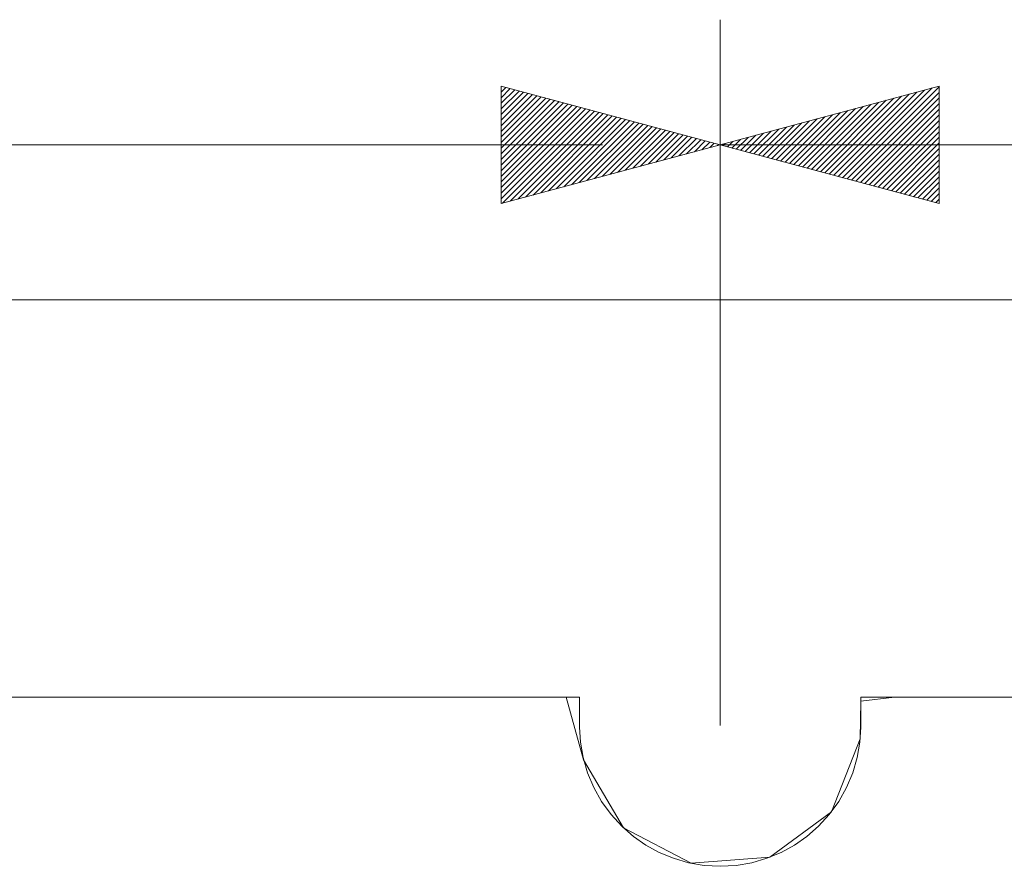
# Model space of a CAD drawing. Header units: inches. Extents: x 513 to 854, y 267 to 501.
# Tile 111 of 214: x 653 to 668, y 466 to 479. Entities that reach past the tile are written whole.
import ezdxf

# ---------------------------------------------------------------- set-up
doc = ezdxf.new("R2010")
doc.units = ezdxf.units.IN
doc.header["$MEASUREMENT"] = 0
for name, pattern in [('AI-Linetype-14', [25.719999, 12.86, -12.86]), ('AI-Linetype-15', [25.719999, 12.86, -12.86]), ('AI-Linetype-20', [25.719999, 12.86, -12.86]), ('AI-Linetype-22', [25.719999, 12.86, -12.86])]:
    doc.linetypes.add(name, pattern=pattern)
doc.layers.add('1', color=7, linetype='Continuous')
doc.layers.add('Top', color=7, linetype='Continuous')

# ---------------------------------------------------------------- blocks, each defined once
blk = doc.blocks.new('block 3')
at = {"layer": '1', "color": 8, "lineweight": 18, "true_color": 0x808080}
blk.add_lwpolyline([(810.31, 475.01), (522.61, 475.01)], dxfattribs=at)
blk = doc.blocks.new('block 1352')
at = {"layer": '1', "color": 18, "lineweight": 13, "true_color": 0x4c0000}
blk.add_lwpolyline([(665.96, 468.66), (672.798, 468.66)], dxfattribs=at)
blk = doc.blocks.new('block 1356')
at = {"layer": '1', "color": 18, "lineweight": 13, "true_color": 0x4c0000}
blk.add_lwpolyline([(665.96, 468.66), (672.798, 468.66)], dxfattribs=at)
blk = doc.blocks.new('block 1501')
at = {"layer": '1', "color": 18, "lineweight": 13, "true_color": 0x4c0000}
blk.add_lwpolyline([(548.338, 468.66), (661.46, 468.66)], dxfattribs=at)
blk = doc.blocks.new('block 1554')
at = {"layer": '1', "color": 18, "lineweight": 13, "true_color": 0x4c0000}
blk.add_lwpolyline([(548.338, 468.66), (661.46, 468.66)], dxfattribs=at)
blk = doc.blocks.new('block 4397')
at = {"layer": '1', "color": 193, "linetype": 'AI-Linetype-14', "lineweight": 18, "true_color": 0x9966cc}
blk.add_lwpolyline([(546.088, 477.487), (663.71, 477.487)], dxfattribs=at)
blk = doc.blocks.new('block 4398')
at = {"layer": '1', "color": 193, "linetype": 'AI-Linetype-15', "lineweight": 18, "true_color": 0x9966cc}
blk.add_lwpolyline([(663.71, 468.209), (663.71, 479.487)], dxfattribs=at)
blk = doc.blocks.new('block 4403')
at = {"layer": '1', "color": 193, "linetype": 'AI-Linetype-20', "lineweight": 18, "true_color": 0x9966cc}
blk.add_lwpolyline([(663.71, 477.487), (792.67, 477.487)], dxfattribs=at)
blk = doc.blocks.new('block 4405')
at = {"layer": '1', "color": 193, "linetype": 'AI-Linetype-22', "lineweight": 18, "true_color": 0x9966cc}
blk.add_lwpolyline([(663.71, 468.209), (663.71, 479.487)], dxfattribs=at)
blk = doc.blocks.new('block 4917')
at = {"layer": '1', "color": 155, "lineweight": 18, "true_color": 0x4c7299}
blk.add_lwpolyline([(661.46, 468.66), (661.46, 468.182), (661.476, 467.94), (661.519, 467.695), (661.591, 467.453), (661.69, 467.218), (661.815, 466.994), (661.965, 466.788), (662.136, 466.601), (662.324, 466.436), (662.524, 466.297), (662.735, 466.181), (662.962, 466.087), (663.204, 466.017), (663.454, 465.973), (663.71, 465.959), (663.965, 465.973), (664.216, 466.017), (664.457, 466.087), (664.684, 466.181), (664.896, 466.297), (665.096, 466.436), (665.283, 466.601), (665.454, 466.788), (665.604, 466.994), (665.73, 467.218), (665.829, 467.453), (665.9, 467.695), (665.943, 467.94), (665.959, 468.182), (665.96, 468.66)], dxfattribs=at)
blk = doc.blocks.new('block 4919')
at = {"layer": '1', "color": 155, "lineweight": 18, "true_color": 0x4c7299}
blk.add_lwpolyline([(548.338, 468.66), (661.46, 468.66)], dxfattribs=at)
blk = doc.blocks.new('block 4930')
at = {"layer": '1', "color": 155, "lineweight": 18, "true_color": 0x4c7299}
blk.add_lwpolyline([(665.96, 468.66), (672.798, 468.66)], dxfattribs=at)
blk = doc.blocks.new('block 4949')
at = {"layer": '1', "color": 18, "lineweight": 18, "true_color": 0x4c0000}
blk.add_lwpolyline([(626.452, 468.66), (645.651, 468.66), (655.25, 468.66), (660.049, 468.66), (661.249, 468.66), (661.527, 467.661), (662.164, 466.574), (663.246, 466.007), (664.501, 466.103), (665.487, 466.829), (665.949, 467.994), (665.96, 468.596), (666.496, 468.66), (671.296, 468.66)], dxfattribs=at)
blk = doc.blocks.new('block 5164')
at = {"layer": '1', "color": 18, "lineweight": 13, "true_color": 0x4c0000}
blk.add_lwpolyline([(626.452, 468.66), (645.651, 468.66), (655.25, 468.66), (660.049, 468.66), (661.249, 468.66), (661.527, 467.661), (662.164, 466.574), (663.246, 466.007), (664.501, 466.103), (665.487, 466.829), (665.949, 467.994), (665.96, 468.596), (666.496, 468.66), (671.296, 468.66)], dxfattribs=at)
blk = doc.blocks.new('block 5360')
at = {"layer": '1', "color": 18, "lineweight": 13, "true_color": 0x4c0000}
blk.add_lwpolyline([(661.46, 468.66), (661.46, 468.182), (661.476, 467.94), (661.519, 467.695), (661.591, 467.453), (661.69, 467.218), (661.815, 466.994), (661.965, 466.788), (662.136, 466.601), (662.324, 466.436), (662.524, 466.297), (662.735, 466.181), (662.962, 466.087), (663.204, 466.017), (663.454, 465.973), (663.71, 465.959), (663.965, 465.973), (664.216, 466.017), (664.457, 466.087), (664.684, 466.181), (664.896, 466.297), (665.096, 466.436), (665.283, 466.601), (665.454, 466.788), (665.604, 466.994), (665.73, 467.218), (665.829, 467.453), (665.9, 467.695), (665.943, 467.94), (665.959, 468.182), (665.96, 468.66)], dxfattribs=at)
blk = doc.blocks.new('block 5381')
at = {"layer": '1', "color": 18, "lineweight": 13, "true_color": 0x4c0000}
blk.add_lwpolyline([(661.46, 468.66), (661.46, 468.182), (661.476, 467.94), (661.519, 467.695), (661.591, 467.453), (661.69, 467.218), (661.815, 466.994), (661.965, 466.788), (662.136, 466.601), (662.324, 466.436), (662.524, 466.297), (662.735, 466.181), (662.962, 466.087), (663.204, 466.017), (663.454, 465.973), (663.71, 465.959), (663.965, 465.973), (664.216, 466.017), (664.457, 466.087), (664.684, 466.181), (664.896, 466.297), (665.096, 466.436), (665.283, 466.601), (665.454, 466.788), (665.604, 466.994), (665.73, 467.218), (665.829, 467.453), (665.9, 467.695), (665.943, 467.94), (665.959, 468.182), (665.96, 468.66)], dxfattribs=at)
blk = doc.blocks.new('block 7485')
at = {"layer": 'Top', "lineweight": 0}
blk.add_lwpolyline([(663.71, 477.487), (660.21, 476.55), (660.21, 478.425), (663.71, 477.487)], dxfattribs=at)
blk = doc.blocks.new('block 7486')
at = {"layer": 'Top', "lineweight": 0}
blk.add_lwpolyline([(660.21, 478.421), (660.21, 478.421)], dxfattribs=at)
blk = doc.blocks.new('block 7487')
at = {"layer": 'Top', "lineweight": 0}
blk.add_lwpolyline([(660.21, 478.331), (660.284, 478.405)], dxfattribs=at)
blk = doc.blocks.new('block 7488')
at = {"layer": 'Top', "lineweight": 0}
blk.add_lwpolyline([(660.21, 478.241), (660.355, 478.386)], dxfattribs=at)
blk = doc.blocks.new('block 7489')
at = {"layer": 'Top', "lineweight": 0}
blk.add_lwpolyline([(660.21, 478.151), (660.426, 478.367)], dxfattribs=at)
blk = doc.blocks.new('block 7490')
at = {"layer": 'Top', "lineweight": 0}
blk.add_lwpolyline([(660.21, 478.062), (660.497, 478.348)], dxfattribs=at)
blk = doc.blocks.new('block 7491')
at = {"layer": 'Top', "lineweight": 0}
blk.add_lwpolyline([(660.21, 477.972), (660.567, 478.329)], dxfattribs=at)
blk = doc.blocks.new('block 7492')
at = {"layer": 'Top', "lineweight": 0}
blk.add_lwpolyline([(660.21, 477.882), (660.638, 478.31)], dxfattribs=at)
blk = doc.blocks.new('block 7493')
at = {"layer": 'Top', "lineweight": 0}
blk.add_lwpolyline([(660.21, 477.792), (660.709, 478.291)], dxfattribs=at)
blk = doc.blocks.new('block 7494')
at = {"layer": 'Top', "lineweight": 0}
blk.add_lwpolyline([(660.21, 477.702), (660.78, 478.272)], dxfattribs=at)
blk = doc.blocks.new('block 7495')
at = {"layer": 'Top', "lineweight": 0}
blk.add_lwpolyline([(660.21, 477.613), (660.851, 478.254)], dxfattribs=at)
blk = doc.blocks.new('block 7496')
at = {"layer": 'Top', "lineweight": 0}
blk.add_lwpolyline([(660.21, 477.523), (660.922, 478.235)], dxfattribs=at)
blk = doc.blocks.new('block 7497')
at = {"layer": 'Top', "lineweight": 0}
blk.add_lwpolyline([(660.21, 477.433), (660.992, 478.216)], dxfattribs=at)
blk = doc.blocks.new('block 7498')
at = {"layer": 'Top', "lineweight": 0}
blk.add_lwpolyline([(660.21, 477.343), (661.063, 478.197)], dxfattribs=at)
blk = doc.blocks.new('block 7499')
at = {"layer": 'Top', "lineweight": 0}
blk.add_lwpolyline([(660.21, 477.253), (661.134, 478.178)], dxfattribs=at)
blk = doc.blocks.new('block 7500')
at = {"layer": 'Top', "lineweight": 0}
blk.add_lwpolyline([(660.21, 477.164), (661.205, 478.159)], dxfattribs=at)
blk = doc.blocks.new('block 7501')
at = {"layer": 'Top', "lineweight": 0}
blk.add_lwpolyline([(660.21, 477.074), (661.276, 478.14)], dxfattribs=at)
blk = doc.blocks.new('block 7502')
at = {"layer": 'Top', "lineweight": 0}
blk.add_lwpolyline([(660.21, 476.984), (661.346, 478.121)], dxfattribs=at)
blk = doc.blocks.new('block 7503')
at = {"layer": 'Top', "lineweight": 0}
blk.add_lwpolyline([(660.21, 476.894), (661.417, 478.102)], dxfattribs=at)
blk = doc.blocks.new('block 7504')
at = {"layer": 'Top', "lineweight": 0}
blk.add_lwpolyline([(660.21, 476.804), (661.488, 478.083)], dxfattribs=at)
blk = doc.blocks.new('block 7505')
at = {"layer": 'Top', "lineweight": 0}
blk.add_lwpolyline([(660.21, 476.715), (661.559, 478.064)], dxfattribs=at)
blk = doc.blocks.new('block 7506')
at = {"layer": 'Top', "lineweight": 0}
blk.add_lwpolyline([(660.21, 476.625), (661.63, 478.045)], dxfattribs=at)
blk = doc.blocks.new('block 7507')
at = {"layer": 'Top', "lineweight": 0}
blk.add_lwpolyline([(660.23, 476.555), (661.701, 478.026)], dxfattribs=at)
blk = doc.blocks.new('block 7508')
at = {"layer": 'Top', "lineweight": 0}
blk.add_lwpolyline([(660.353, 476.588), (661.771, 478.007)], dxfattribs=at)
blk = doc.blocks.new('block 7509')
at = {"layer": 'Top', "lineweight": 0}
blk.add_lwpolyline([(660.475, 476.621), (661.842, 477.988)], dxfattribs=at)
blk = doc.blocks.new('block 7510')
at = {"layer": 'Top', "lineweight": 0}
blk.add_lwpolyline([(660.598, 476.654), (661.913, 477.969)], dxfattribs=at)
blk = doc.blocks.new('block 7511')
at = {"layer": 'Top', "lineweight": 0}
blk.add_lwpolyline([(660.721, 476.686), (661.984, 477.95)], dxfattribs=at)
blk = doc.blocks.new('block 7512')
at = {"layer": 'Top', "lineweight": 0}
blk.add_lwpolyline([(660.843, 476.719), (662.055, 477.931)], dxfattribs=at)
blk = doc.blocks.new('block 7513')
at = {"layer": 'Top', "lineweight": 0}
blk.add_lwpolyline([(660.966, 476.752), (662.126, 477.912)], dxfattribs=at)
blk = doc.blocks.new('block 7514')
at = {"layer": 'Top', "lineweight": 0}
blk.add_lwpolyline([(661.089, 476.785), (662.196, 477.893)], dxfattribs=at)
blk = doc.blocks.new('block 7515')
at = {"layer": 'Top', "lineweight": 0}
blk.add_lwpolyline([(661.211, 476.818), (662.267, 477.874)], dxfattribs=at)
blk = doc.blocks.new('block 7516')
at = {"layer": 'Top', "lineweight": 0}
blk.add_lwpolyline([(661.334, 476.851), (662.338, 477.855)], dxfattribs=at)
blk = doc.blocks.new('block 7517')
at = {"layer": 'Top', "lineweight": 0}
blk.add_lwpolyline([(661.457, 476.884), (662.409, 477.836)], dxfattribs=at)
blk = doc.blocks.new('block 7518')
at = {"layer": 'Top', "lineweight": 0}
blk.add_lwpolyline([(661.579, 476.917), (662.48, 477.817)], dxfattribs=at)
blk = doc.blocks.new('block 7519')
at = {"layer": 'Top', "lineweight": 0}
blk.add_lwpolyline([(661.702, 476.949), (662.551, 477.798)], dxfattribs=at)
blk = doc.blocks.new('block 7520')
at = {"layer": 'Top', "lineweight": 0}
blk.add_lwpolyline([(661.825, 476.982), (662.621, 477.779)], dxfattribs=at)
blk = doc.blocks.new('block 7521')
at = {"layer": 'Top', "lineweight": 0}
blk.add_lwpolyline([(661.947, 477.015), (662.692, 477.76)], dxfattribs=at)
blk = doc.blocks.new('block 7522')
at = {"layer": 'Top', "lineweight": 0}
blk.add_lwpolyline([(662.07, 477.048), (662.763, 477.741)], dxfattribs=at)
blk = doc.blocks.new('block 7523')
at = {"layer": 'Top', "lineweight": 0}
blk.add_lwpolyline([(662.193, 477.081), (662.834, 477.722)], dxfattribs=at)
blk = doc.blocks.new('block 7524')
at = {"layer": 'Top', "lineweight": 0}
blk.add_lwpolyline([(662.315, 477.114), (662.905, 477.703)], dxfattribs=at)
blk = doc.blocks.new('block 7525')
at = {"layer": 'Top', "lineweight": 0}
blk.add_lwpolyline([(662.438, 477.147), (662.975, 477.684)], dxfattribs=at)
blk = doc.blocks.new('block 7526')
at = {"layer": 'Top', "lineweight": 0}
blk.add_lwpolyline([(662.561, 477.18), (663.046, 477.665)], dxfattribs=at)
blk = doc.blocks.new('block 7527')
at = {"layer": 'Top', "lineweight": 0}
blk.add_lwpolyline([(662.683, 477.212), (663.117, 477.646)], dxfattribs=at)
blk = doc.blocks.new('block 7528')
at = {"layer": 'Top', "lineweight": 0}
blk.add_lwpolyline([(662.806, 477.245), (663.188, 477.627)], dxfattribs=at)
blk = doc.blocks.new('block 7529')
at = {"layer": 'Top', "lineweight": 0}
blk.add_lwpolyline([(662.929, 477.278), (663.259, 477.608)], dxfattribs=at)
blk = doc.blocks.new('block 7530')
at = {"layer": 'Top', "lineweight": 0}
blk.add_lwpolyline([(663.051, 477.311), (663.33, 477.589)], dxfattribs=at)
blk = doc.blocks.new('block 7531')
at = {"layer": 'Top', "lineweight": 0}
blk.add_lwpolyline([(663.174, 477.344), (663.4, 477.57)], dxfattribs=at)
blk = doc.blocks.new('block 7532')
at = {"layer": 'Top', "lineweight": 0}
blk.add_lwpolyline([(663.297, 477.377), (663.471, 477.551)], dxfattribs=at)
blk = doc.blocks.new('block 7533')
at = {"layer": 'Top', "lineweight": 0}
blk.add_lwpolyline([(663.419, 477.41), (663.542, 477.532)], dxfattribs=at)
blk = doc.blocks.new('block 7534')
at = {"layer": 'Top', "lineweight": 0}
blk.add_lwpolyline([(663.542, 477.443), (663.613, 477.513)], dxfattribs=at)
blk = doc.blocks.new('block 7535')
at = {"layer": 'Top', "lineweight": 0}
blk.add_lwpolyline([(663.665, 477.475), (663.684, 477.494)], dxfattribs=at)
blk = doc.blocks.new('block 7741')
at = {"layer": 'Top', "lineweight": 0}
blk.add_lwpolyline([(663.71, 477.487), (667.21, 478.425), (667.21, 476.55), (663.71, 477.487)], dxfattribs=at)
blk = doc.blocks.new('block 7742')
at = {"layer": 'Top', "lineweight": 0}
blk.add_lwpolyline([(663.755, 477.475), (663.787, 477.508)], dxfattribs=at)
blk = doc.blocks.new('block 7743')
at = {"layer": 'Top', "lineweight": 0}
blk.add_lwpolyline([(663.825, 477.456), (663.91, 477.541)], dxfattribs=at)
blk = doc.blocks.new('block 7744')
at = {"layer": 'Top', "lineweight": 0}
blk.add_lwpolyline([(663.896, 477.437), (664.033, 477.574)], dxfattribs=at)
blk = doc.blocks.new('block 7745')
at = {"layer": 'Top', "lineweight": 0}
blk.add_lwpolyline([(663.967, 477.419), (664.155, 477.607)], dxfattribs=at)
blk = doc.blocks.new('block 7746')
at = {"layer": 'Top', "lineweight": 0}
blk.add_lwpolyline([(664.038, 477.4), (664.278, 477.64)], dxfattribs=at)
blk = doc.blocks.new('block 7747')
at = {"layer": 'Top', "lineweight": 0}
blk.add_lwpolyline([(664.109, 477.381), (664.401, 477.673)], dxfattribs=at)
blk = doc.blocks.new('block 7748')
at = {"layer": 'Top', "lineweight": 0}
blk.add_lwpolyline([(664.179, 477.362), (664.523, 477.705)], dxfattribs=at)
blk = doc.blocks.new('block 7749')
at = {"layer": 'Top', "lineweight": 0}
blk.add_lwpolyline([(664.25, 477.343), (664.646, 477.738)], dxfattribs=at)
blk = doc.blocks.new('block 7750')
at = {"layer": 'Top', "lineweight": 0}
blk.add_lwpolyline([(664.321, 477.324), (664.769, 477.771)], dxfattribs=at)
blk = doc.blocks.new('block 7751')
at = {"layer": 'Top', "lineweight": 0}
blk.add_lwpolyline([(664.392, 477.305), (664.891, 477.804)], dxfattribs=at)
blk = doc.blocks.new('block 7752')
at = {"layer": 'Top', "lineweight": 0}
blk.add_lwpolyline([(664.463, 477.286), (665.014, 477.837)], dxfattribs=at)
blk = doc.blocks.new('block 7753')
at = {"layer": 'Top', "lineweight": 0}
blk.add_lwpolyline([(664.534, 477.267), (665.137, 477.87)], dxfattribs=at)
blk = doc.blocks.new('block 7754')
at = {"layer": 'Top', "lineweight": 0}
blk.add_lwpolyline([(664.604, 477.248), (665.259, 477.903)], dxfattribs=at)
blk = doc.blocks.new('block 7755')
at = {"layer": 'Top', "lineweight": 0}
blk.add_lwpolyline([(664.675, 477.229), (665.382, 477.936)], dxfattribs=at)
blk = doc.blocks.new('block 7756')
at = {"layer": 'Top', "lineweight": 0}
blk.add_lwpolyline([(664.746, 477.21), (665.505, 477.968)], dxfattribs=at)
blk = doc.blocks.new('block 7757')
at = {"layer": 'Top', "lineweight": 0}
blk.add_lwpolyline([(664.817, 477.191), (665.627, 478.001)], dxfattribs=at)
blk = doc.blocks.new('block 7758')
at = {"layer": 'Top', "lineweight": 0}
blk.add_lwpolyline([(664.888, 477.172), (665.75, 478.034)], dxfattribs=at)
blk = doc.blocks.new('block 7759')
at = {"layer": 'Top', "lineweight": 0}
blk.add_lwpolyline([(664.959, 477.153), (665.873, 478.067)], dxfattribs=at)
blk = doc.blocks.new('block 7760')
at = {"layer": 'Top', "lineweight": 0}
blk.add_lwpolyline([(665.029, 477.134), (665.995, 478.1)], dxfattribs=at)
blk = doc.blocks.new('block 7761')
at = {"layer": 'Top', "lineweight": 0}
blk.add_lwpolyline([(665.1, 477.115), (666.118, 478.133)], dxfattribs=at)
blk = doc.blocks.new('block 7762')
at = {"layer": 'Top', "lineweight": 0}
blk.add_lwpolyline([(665.171, 477.096), (666.241, 478.166)], dxfattribs=at)
blk = doc.blocks.new('block 7763')
at = {"layer": 'Top', "lineweight": 0}
blk.add_lwpolyline([(665.242, 477.077), (666.363, 478.199)], dxfattribs=at)
blk = doc.blocks.new('block 7764')
at = {"layer": 'Top', "lineweight": 0}
blk.add_lwpolyline([(665.313, 477.058), (666.486, 478.231)], dxfattribs=at)
blk = doc.blocks.new('block 7765')
at = {"layer": 'Top', "lineweight": 0}
blk.add_lwpolyline([(665.384, 477.039), (666.609, 478.264)], dxfattribs=at)
blk = doc.blocks.new('block 7766')
at = {"layer": 'Top', "lineweight": 0}
blk.add_lwpolyline([(665.454, 477.02), (666.731, 478.297)], dxfattribs=at)
blk = doc.blocks.new('block 7767')
at = {"layer": 'Top', "lineweight": 0}
blk.add_lwpolyline([(665.525, 477.001), (666.854, 478.33)], dxfattribs=at)
blk = doc.blocks.new('block 7768')
at = {"layer": 'Top', "lineweight": 0}
blk.add_lwpolyline([(665.596, 476.982), (666.977, 478.363)], dxfattribs=at)
blk = doc.blocks.new('block 7769')
at = {"layer": 'Top', "lineweight": 0}
blk.add_lwpolyline([(665.667, 476.963), (667.1, 478.396)], dxfattribs=at)
blk = doc.blocks.new('block 7770')
at = {"layer": 'Top', "lineweight": 0}
blk.add_lwpolyline([(665.738, 476.944), (667.21, 478.416)], dxfattribs=at)
blk = doc.blocks.new('block 7771')
at = {"layer": 'Top', "lineweight": 0}
blk.add_lwpolyline([(665.808, 476.925), (667.21, 478.326)], dxfattribs=at)
blk = doc.blocks.new('block 7772')
at = {"layer": 'Top', "lineweight": 0}
blk.add_lwpolyline([(665.879, 476.906), (667.21, 478.237)], dxfattribs=at)
blk = doc.blocks.new('block 7773')
at = {"layer": 'Top', "lineweight": 0}
blk.add_lwpolyline([(665.95, 476.887), (667.21, 478.147)], dxfattribs=at)
blk = doc.blocks.new('block 7774')
at = {"layer": 'Top', "lineweight": 0}
blk.add_lwpolyline([(666.021, 476.868), (667.21, 478.057)], dxfattribs=at)
blk = doc.blocks.new('block 7775')
at = {"layer": 'Top', "lineweight": 0}
blk.add_lwpolyline([(666.092, 476.849), (667.21, 477.967)], dxfattribs=at)
blk = doc.blocks.new('block 7776')
at = {"layer": 'Top', "lineweight": 0}
blk.add_lwpolyline([(666.163, 476.83), (667.21, 477.877)], dxfattribs=at)
blk = doc.blocks.new('block 7777')
at = {"layer": 'Top', "lineweight": 0}
blk.add_lwpolyline([(666.233, 476.811), (667.21, 477.788)], dxfattribs=at)
blk = doc.blocks.new('block 7778')
at = {"layer": 'Top', "lineweight": 0}
blk.add_lwpolyline([(666.304, 476.792), (667.21, 477.698)], dxfattribs=at)
blk = doc.blocks.new('block 7779')
at = {"layer": 'Top', "lineweight": 0}
blk.add_lwpolyline([(666.375, 476.773), (667.21, 477.608)], dxfattribs=at)
blk = doc.blocks.new('block 7780')
at = {"layer": 'Top', "lineweight": 0}
blk.add_lwpolyline([(666.446, 476.754), (667.21, 477.518)], dxfattribs=at)
blk = doc.blocks.new('block 7781')
at = {"layer": 'Top', "lineweight": 0}
blk.add_lwpolyline([(666.517, 476.735), (667.21, 477.428)], dxfattribs=at)
blk = doc.blocks.new('block 7782')
at = {"layer": 'Top', "lineweight": 0}
blk.add_lwpolyline([(666.588, 476.716), (667.21, 477.339)], dxfattribs=at)
blk = doc.blocks.new('block 7783')
at = {"layer": 'Top', "lineweight": 0}
blk.add_lwpolyline([(666.658, 476.697), (667.21, 477.249)], dxfattribs=at)
blk = doc.blocks.new('block 7784')
at = {"layer": 'Top', "lineweight": 0}
blk.add_lwpolyline([(666.729, 476.678), (667.21, 477.159)], dxfattribs=at)
blk = doc.blocks.new('block 7785')
at = {"layer": 'Top', "lineweight": 0}
blk.add_lwpolyline([(666.8, 476.659), (667.21, 477.069)], dxfattribs=at)
blk = doc.blocks.new('block 7786')
at = {"layer": 'Top', "lineweight": 0}
blk.add_lwpolyline([(666.871, 476.64), (667.21, 476.979)], dxfattribs=at)
blk = doc.blocks.new('block 7787')
at = {"layer": 'Top', "lineweight": 0}
blk.add_lwpolyline([(666.942, 476.621), (667.21, 476.89)], dxfattribs=at)
blk = doc.blocks.new('block 7788')
at = {"layer": 'Top', "lineweight": 0}
blk.add_lwpolyline([(667.013, 476.602), (667.21, 476.8)], dxfattribs=at)
blk = doc.blocks.new('block 7789')
at = {"layer": 'Top', "lineweight": 0}
blk.add_lwpolyline([(667.083, 476.584), (667.21, 476.71)], dxfattribs=at)
blk = doc.blocks.new('block 7790')
at = {"layer": 'Top', "lineweight": 0}
blk.add_lwpolyline([(667.154, 476.565), (667.21, 476.62)], dxfattribs=at)

msp = doc.modelspace()

# ---------------------------------------------------------------- block references
at = {"layer": '1'}
for name in ['block 4398', 'block 4405', 'block 4397', 'block 4403', 'block 3', 'block 4949', 'block 5164', 'block 1501', 'block 1554', 'block 4919', 'block 4917', 'block 5360', 'block 5381', 'block 1352', 'block 1356', 'block 4930']:
    msp.add_blockref(name, (0, 0), dxfattribs=at)
at = {"layer": 'Top'}
for name in ['block 7485', 'block 7486', 'block 7487', 'block 7488', 'block 7741', 'block 7769', 'block 7770', 'block 7489', 'block 7490', 'block 7491', 'block 7492', 'block 7493', 'block 7494', 'block 7495', 'block 7496', 'block 7497', 'block 7764', 'block 7765', 'block 7766', 'block 7767', 'block 7768', 'block 7771', 'block 7772', 'block 7498', 'block 7499', 'block 7500', 'block 7501', 'block 7502', 'block 7503', 'block 7504', 'block 7505', 'block 7759', 'block 7760', 'block 7761', 'block 7762', 'block 7763', 'block 7773', 'block 7506', 'block 7507', 'block 7508', 'block 7509', 'block 7510', 'block 7511', 'block 7512', 'block 7513', 'block 7754', 'block 7755', 'block 7756', 'block 7757', 'block 7758', 'block 7774', 'block 7775', 'block 7514', 'block 7515', 'block 7516', 'block 7517', 'block 7518', 'block 7519', 'block 7520', 'block 7521', 'block 7750', 'block 7751', 'block 7752', 'block 7753', 'block 7776', 'block 7777', 'block 7522', 'block 7523', 'block 7524', 'block 7525', 'block 7526', 'block 7527', 'block 7528', 'block 7529', 'block 7530', 'block 7745', 'block 7746', 'block 7747', 'block 7748', 'block 7749', 'block 7778', 'block 7779', 'block 7531', 'block 7532', 'block 7533', 'block 7534', 'block 7535', 'block 7742', 'block 7743', 'block 7744', 'block 7780', 'block 7781', 'block 7782', 'block 7783', 'block 7784', 'block 7785', 'block 7786', 'block 7787', 'block 7788', 'block 7789', 'block 7790']:
    msp.add_blockref(name, (0, 0), dxfattribs=at)

doc.saveas('drawing.dxf')
